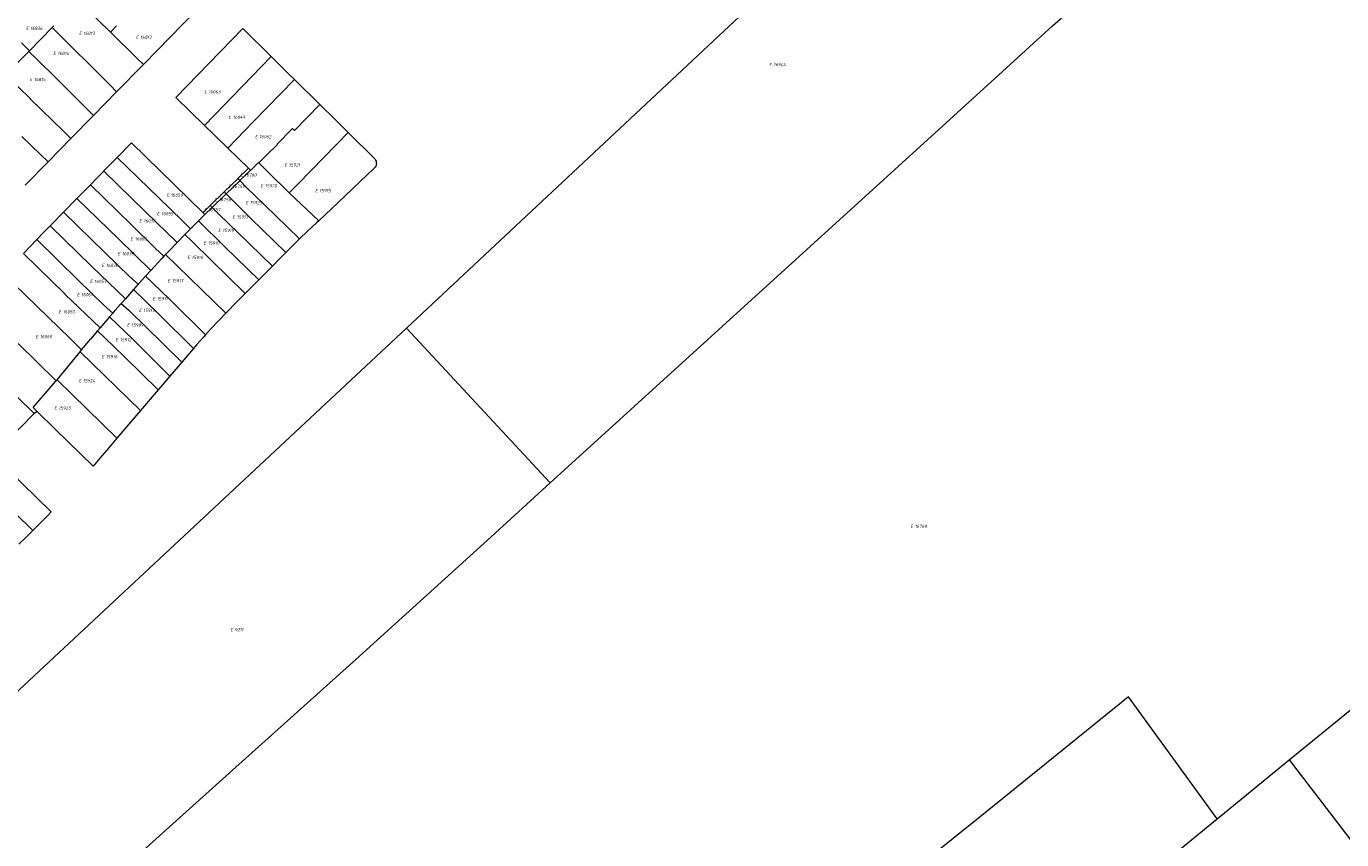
# Model space of a CAD drawing. Header units: metres. Extents: x 103584 to 105269, y 427126 to 429210.
# Tile 31 of 50: x 104220 to 104590, y 428075 to 428304. Entities that reach past the tile are written whole.
import ezdxf
from ezdxf.enums import TextEntityAlignment as Align

# ---------------------------------------------------------------- set-up
doc = ezdxf.new("R2010")
doc.units = ezdxf.units.M
doc.layers.add('B-WE-KG-GRENS_PERCEEL-G', color=1, linetype='Continuous', lineweight=18)
doc.layers.add('B-WE-KG-GRENS_PERCEEL-S', color=7, linetype='Continuous', lineweight=25)
doc.styles.add('NLCS-ISO', font='NLCS-ISO.ttf')

# ---------------------------------------------------------------- blocks, each defined once
blk = doc.blocks.new('SKG-PERCEELNUMMER-SO')
at = {"style": 'NLCS-ISO', "oblique": 10, "flags": 1}
for tag, p in [('GEMEENTECODE', (0, 2.55)), ('PERCEELGROOTTE', (0, -2.45))]:
    blk.add_attdef(tag, text='', height=1.8, dxfattribs=at).set_placement(p, align=Align.MIDDLE_CENTER)
at = {"style": 'NLCS-ISO', "oblique": 10}
blk.add_attdef('SECTIE', text='', height=1.8, dxfattribs=at).set_placement((-0.5, 0), align=Align.MIDDLE_RIGHT)
blk.add_attdef('PERCEELNUMMER', text='', height=1.8, dxfattribs=at).set_placement((0.5, 0), align=Align.MIDDLE_LEFT)

msp = doc.modelspace()

# ---------------------------------------------------------------- linework, layer by layer
at = {"layer": 'B-WE-KG-GRENS_PERCEEL-G', "flags": 128}
for points in [[(104367.301, 428175.391), (104474.31, 428272.722), (104494.329, 428291.028), (104508.362, 428303.834), (104512.951, 428307.844), (104614.847, 428399.47)], [(104271.547, 428311.98), (104253.036, 428293.012)], [(104326.981, 428218.855), (104427.735, 428313.409)], [(104243.783, 428302.045), (104236.779, 428308.882)], [(104227.446, 428303.335), (104221.107, 428296.847)], [(104227.938, 428303.838), (104227.446, 428303.335)], [(104243.795, 428287.055), (104227.446, 428303.335)], [(104245.506, 428303.804), (104243.783, 428302.045)], [(104262.196, 428283.694), (104280.959, 428303.037)], [(104280.959, 428303.037), (104288.928, 428295.183)], [(104218.823, 428299.06), (104221.107, 428296.847)], [(104251.439, 428294.571), (104243.783, 428302.045)], [(104220.886, 428296.621), (104214.454, 428290.038)], [(104221.107, 428296.847), (104220.886, 428296.621)], [(104223.183, 428294.385), (104220.886, 428296.621)], [(104223.183, 428294.385), (104228.605, 428289.025)], [(104253.036, 428293.012), (104245.533, 428285.324)], [(104253.036, 428293.012), (104251.439, 428294.571)], [(104288.928, 428295.183), (104270.238, 428275.875)], [(104288.928, 428295.183), (104293.623, 428290.556)], [(104221.325, 428283.358), (104214.454, 428290.038)], [(104228.605, 428289.025), (104237.158, 428280.528)], [(104295.499, 428288.71), (104283.966, 428276.942)], [(104293.623, 428290.556), (104295.499, 428288.71)], [(104295.499, 428288.71), (104302.585, 428281.733)], [(104245.533, 428285.324), (104239.034, 428278.665)], [(104245.533, 428285.324), (104243.795, 428287.055)], [(104221.325, 428283.358), (104221.248, 428283.279)], [(104230.661, 428274.14), (104221.248, 428283.279)], [(104237.158, 428280.528), (104239.034, 428278.665)], [(104270.238, 428275.875), (104262.196, 428283.694)], [(104295.472, 428274.402), (104302.585, 428281.733)], [(104302.585, 428281.733), (104306.87, 428277.515)], [(104239.034, 428278.665), (104232.693, 428272.167)], [(104276.774, 428269.497), (104283.966, 428276.942)], [(104306.87, 428277.515), (104310.596, 428273.818)], [(104232.693, 428272.167), (104230.661, 428274.14)], [(104272.963, 428273.225), (104270.238, 428275.875)], [(104276.774, 428269.497), (104272.963, 428273.225)], [(104294.908, 428274.954), (104290.596, 428270.544)], [(104295.472, 428274.402), (104294.908, 428274.954)], [(104310.596, 428273.818), (104300.292, 428263.236)], [(104310.596, 428273.818), (104318.04, 428266.431)], [(104218.903, 428272.757), (104224.114, 428267.702)], [(104232.693, 428272.167), (104226.282, 428265.599)], [(104245.706, 428266.883), (104245.743, 428266.92), (104249.69, 428270.949)], [(104249.69, 428270.949), (104269.768, 428251.352)], [(104282.542, 428263.855), (104276.774, 428269.497)], [(104287.593, 428267.49), (104290.681, 428270.462)], [(104290.596, 428270.544), (104290.681, 428270.462)], [(104224.114, 428267.702), (104226.282, 428265.599)], [(104241.935, 428263.032), (104241.961, 428263.059), (104245.706, 428266.883)], [(104245.706, 428266.883), (104257.444, 428255.425)], [(104285.492, 428265.333), (104287.593, 428267.49)], [(104318.04, 428266.431), (104318.238, 428266.131), (104318.379, 428265.8), (104318.457, 428265.449), (104318.47, 428265.09), (104318.418, 428264.734), (104318.302, 428264.394), (104318.126, 428264.08), (104317.896, 428263.804)], [(104226.282, 428265.599), (104219.872, 428259.03)], [(104241.935, 428263.032), (104240.171, 428261.232)], [(104241.935, 428263.032), (104253.659, 428251.588)], [(104279.59, 428260.896), (104282.596, 428263.8)], [(104282.867, 428263.009), (104280.12, 428260.344)], [(104282.542, 428263.855), (104282.596, 428263.8)], [(104282.596, 428263.8), (104283.124, 428263.258)], [(104282.867, 428263.009), (104283.124, 428263.258)], [(104283.124, 428263.258), (104283.165, 428263.216)], [(104285.417, 428265.408), (104283.165, 428263.216)], [(104285.417, 428265.408), (104285.492, 428265.333)], [(104288.024, 428262.852), (104285.492, 428265.333)], [(104294.025, 428256.923), (104288.024, 428262.852)], [(104300.292, 428263.236), (104296.249, 428259.163)], [(104317.896, 428263.804), (104307.739, 428254.221)], [(104234.4, 428255.322), (104238.166, 428259.179)], [(104240.171, 428261.232), (104238.166, 428259.179)], [(104238.166, 428259.179), (104249.73, 428247.891)], [(104275.726, 428257.161), (104279.554, 428260.861)], [(104280.092, 428260.317), (104276.279, 428256.617)], [(104279.554, 428260.861), (104279.59, 428260.896)], [(104279.59, 428260.896), (104280.12, 428260.344)], [(104280.12, 428260.344), (104280.092, 428260.317)], [(104280.12, 428260.344), (104282.086, 428258.296)], [(104282.086, 428258.296), (104286.988, 428253.595)], [(104296.249, 428259.163), (104294.025, 428256.923)], [(104230.635, 428251.466), (104234.4, 428255.322)], [(104234.4, 428255.322), (104246.148, 428243.855)], [(104257.444, 428255.425), (104263.946, 428249.103)], [(104271.84, 428253.371), (104275.634, 428257.072)], [(104276.221, 428256.561), (104272.372, 428252.827)], [(104275.634, 428257.072), (104275.726, 428257.161)], [(104275.726, 428257.161), (104276.279, 428256.617)], [(104276.279, 428256.617), (104276.221, 428256.561)], [(104283.217, 428249.734), (104276.279, 428256.617)], [(104302.281, 428249.076), (104294.025, 428256.923)], [(104226.869, 428247.609), (104230.635, 428251.466)], [(104230.635, 428251.466), (104242.328, 428240.051)], [(104253.659, 428251.588), (104262.534, 428242.958)], [(104270.036, 428251.612), (104269.768, 428251.352)], [(104269.768, 428251.352), (104270.308, 428250.824)], [(104270.036, 428251.612), (104271.829, 428253.36)], [(104272.343, 428252.798), (104270.308, 428250.824)], [(104271.829, 428253.36), (104271.84, 428253.371)], [(104271.84, 428253.371), (104272.372, 428252.827)], [(104272.372, 428252.827), (104272.343, 428252.798)], [(104274.353, 428250.8), (104272.372, 428252.827)], [(104296.885, 428243.945), (104286.988, 428253.595)], [(104307.739, 428254.221), (104302.281, 428249.076)], [(104225.025, 428245.721), (104226.869, 428247.609)], [(104226.869, 428247.609), (104238.545, 428236.212)], [(104249.73, 428247.891), (104256.49, 428241.315)], [(104263.946, 428249.103), (104266.273, 428246.835)], [(104266.273, 428246.835), (104266.297, 428246.86), (104266.704, 428247.282)], [(104266.704, 428247.282), (104268.491, 428249.039)], [(104268.491, 428249.039), (104270.205, 428250.724)], [(104275.92, 428241.774), (104268.491, 428249.039)], [(104270.308, 428250.824), (104270.205, 428250.724)], [(104279.691, 428245.635), (104274.353, 428250.8)], [(104293.058, 428240.139), (104283.217, 428249.734)], [(104301.758, 428248.583), (104299.115, 428246.098), (104296.885, 428243.945)], [(104302.281, 428249.076), (104301.758, 428248.583)], [(104219.335, 428239.899), (104223.102, 428243.754)], [(104223.102, 428243.754), (104225.025, 428245.721)], [(104223.102, 428243.754), (104234.768, 428232.366)], [(104246.148, 428243.855), (104255.176, 428235.122)], [(104262.534, 428242.958), (104264.68, 428245.183)], [(104264.68, 428245.183), (104266.273, 428246.835)], [(104266.712, 428243.214), (104264.68, 428245.183)], [(104289.264, 428236.301), (104279.691, 428245.635)], [(104296.885, 428243.945), (104296.505, 428243.578), (104293.928, 428241.024), (104293.058, 428240.139)], [(104219.335, 428239.899), (104230.99, 428228.522)], [(104249.175, 428233.399), (104242.328, 428240.051)], [(104256.49, 428241.315), (104258.822, 428239.073)], [(104260.251, 428240.592), (104259.296, 428239.577)], [(104260.251, 428240.592), (104262.534, 428242.958)], [(104272.149, 428237.914), (104266.712, 428243.214)], [(104285.463, 428232.47), (104275.92, 428241.774)], [(104293.058, 428240.139), (104291.384, 428238.437)], [(104238.545, 428236.212), (104247.998, 428227.162)], [(104258.258, 428238.474), (104255.176, 428235.122)], [(104258.822, 428239.073), (104258.258, 428238.474)], [(104259.296, 428239.577), (104258.822, 428239.073)], [(104276.194, 428223.081), (104259.296, 428239.577)], [(104281.538, 428228.76), (104272.149, 428237.914)], [(104289.264, 428236.301), (104285.463, 428232.47)], [(104291.384, 428238.437), (104289.264, 428236.301)], [(104213.745, 428234.179), (104232.446, 428215.954)], [(104251.585, 428231.207), (104249.175, 428233.399)], [(104253.641, 428233.453), (104251.831, 428231.484)], [(104255.176, 428235.122), (104253.641, 428233.453)], [(104253.641, 428233.453), (104255.737, 428231.536)], [(104285.463, 428232.47), (104281.661, 428228.639)], [(104242.004, 428225.271), (104234.768, 428232.366)], [(104250.259, 428229.711), (104247.998, 428227.162)], [(104251.585, 428231.207), (104250.259, 428229.711)], [(104257.28, 428222.937), (104250.259, 428229.711)], [(104251.831, 428231.484), (104251.585, 428231.207)], [(104255.737, 428231.536), (104260.428, 428226.917)], [(104281.661, 428228.639), (104281.538, 428228.76)], [(104230.99, 428228.522), (104230.954, 428228.485)], [(104230.954, 428228.485), (104240.933, 428219.001)], [(104244.444, 428223.126), (104242.004, 428225.271)], [(104246.799, 428225.81), (104245.039, 428223.825)], [(104247.998, 428227.162), (104246.799, 428225.81)], [(104246.799, 428225.81), (104248.939, 428223.926)], [(104270.522, 428217.061), (104260.428, 428226.917)], [(104279.468, 428226.428), (104276.194, 428223.081)], [(104279.468, 428226.428), (104281.661, 428228.639)], [(104243.513, 428222.032), (104240.933, 428219.001)], [(104244.444, 428223.126), (104243.513, 428222.032)], [(104250.129, 428215.67), (104243.513, 428222.032)], [(104245.039, 428223.825), (104244.444, 428223.126)], [(104248.939, 428223.926), (104253.707, 428219.306)], [(104267.15, 428213.221), (104257.28, 428222.937)], [(104276.194, 428223.081), (104274.111, 428220.952)], [(104198.351, 428218.388), (104222.415, 428194.903)], [(104240.191, 428218.129), (104238.204, 428215.794)], [(104240.933, 428219.001), (104240.191, 428218.129)], [(104240.191, 428218.129), (104242.212, 428216.134)], [(104263.833, 428209.339), (104253.707, 428219.306)], [(104274.111, 428220.952), (104272.029, 428218.723), (104270.522, 428217.061)], [(104278.649, 428173.718), (104326.981, 428218.855)], [(104326.981, 428218.855), (104367.301, 428175.391)], [(104228.552, 428204.09), (104217.834, 428214.571)], [(104235.683, 428212.754), (104232.446, 428215.954)], [(104235.683, 428212.754), (104237.23, 428214.634)], [(104237.23, 428214.634), (104238.204, 428215.794)], [(104247.738, 428210.875), (104242.212, 428216.134)], [(104260.508, 428205.445), (104250.129, 428215.67)], [(104270.522, 428217.061), (104269.98, 428216.464), (104267.964, 428214.175), (104267.15, 428213.221)], [(104228.785, 428204.373), (104235.282, 428212.267)], [(104235.282, 428212.267), (104235.683, 428212.754)], [(104252.231, 428195.752), (104235.282, 428212.267)], [(104257.192, 428201.562), (104247.738, 428210.875)], [(104265.983, 428211.856), (104263.833, 428209.339)], [(104267.15, 428213.221), (104265.983, 428211.856)], [(104263.833, 428209.339), (104260.508, 428205.445)], [(104222.114, 428196.596), (104228.371, 428203.87)], [(104228.371, 428203.87), (104228.552, 428204.09)], [(104228.552, 428204.09), (104228.785, 428204.373)], [(104245.598, 428187.955), (104228.785, 428204.373)], [(104260.508, 428205.445), (104257.192, 428201.562)], [(104257.192, 428201.562), (104252.231, 428195.752)], [(104223.11, 428195.611), (104222.114, 428196.596)], [(104222.415, 428194.903), (104223.11, 428195.611)], [(104228.311, 428190.471), (104223.11, 428195.611)], [(104252.231, 428195.752), (104249.53, 428192.59)], [(104214.848, 428187.191), (104222.415, 428194.903)], [(104249.53, 428192.59), (104245.598, 428187.955)], [(104238.96, 428180.118), (104228.311, 428190.471)], [(104242.779, 428184.631), (104240.839, 428182.317)], [(104245.598, 428187.955), (104242.779, 428184.631)], [(104210.877, 428183.136), (104227.188, 428167.287)], [(104240.839, 428182.317), (104238.96, 428180.118)], [(104574.844, 428097.62), (104636.235, 428147.571), (104677.558, 428181.181)], [(104172.553, 428075.028), (104208.156, 428108.044), (104278.649, 428173.718)], [(104227.847, 428049.426), (104278.035, 428094.724), (104312.7, 428125.833), (104350.68, 428160.258), (104367.301, 428175.391)], [(104221.959, 428162.017), (104212.159, 428171.597)], [(104226.175, 428166.228), (104223.092, 428163.139), (104221.959, 428162.017)], [(104227.188, 428167.287), (104226.175, 428166.228)], [(104221.959, 428162.017), (104219.989, 428160.068), (104218.109, 428158.229)], [(104554.636, 428081.072), (104529.756, 428115.315), (104488.057, 428081.603), (104465.335, 428063.35), (104416.127, 428022.892), (104363.206, 427978.951)], [(104554.636, 428081.072), (104574.844, 428097.62)], [(104574.844, 428097.62), (104611.303, 428050.119)], [(104377.232, 427936.415), (104411.374, 427964.23), (104479.37, 428019.513), (104524.713, 428056.569), (104554.636, 428081.072)]]:
    msp.add_lwpolyline(points, dxfattribs=at)

# ---------------------------------------------------------------- block references
at = {"layer": 'B-WE-KG-GRENS_PERCEEL-S', "xscale": 0.5, "yscale": 0.5, "zscale": 0.5}
for p, values in [((104221.066, 428303.135), {'PERCEELNUMMER': '16836', 'SECTIE': 'E'}), ((104235.97, 428301.725), {'PERCEELNUMMER': '16813', 'SECTIE': 'E'}), ((104251.95, 428300.644), {'PERCEELNUMMER': '16812', 'SECTIE': 'E'}), ((104228.705, 428296.108), {'PERCEELNUMMER': '16814', 'SECTIE': 'E'}), ((104429.797, 428292.95), {'PERCEELNUMMER': '16944', 'SECTIE': 'E'}), ((104222.113, 428288.768), {'PERCEELNUMMER': '16815', 'SECTIE': 'E'}), ((104271.112, 428285.3), {'PERCEELNUMMER': '16063', 'SECTIE': 'E'}), ((104277.977, 428278.18), {'PERCEELNUMMER': '16049', 'SECTIE': 'E'}), ((104285.386, 428272.674), {'PERCEELNUMMER': '16062', 'SECTIE': 'E'}), ((104281.223, 428261.931), {'PERCEELNUMMER': '16760', 'SECTIE': 'E'}), ((104293.648, 428264.738), {'PERCEELNUMMER': '15921', 'SECTIE': 'E'}), ((104277.896, 428258.736), {'PERCEELNUMMER': '16759', 'SECTIE': 'E'}), ((104286.962, 428258.866), {'PERCEELNUMMER': '15920', 'SECTIE': 'E'}), ((104260.515, 428256.279), {'PERCEELNUMMER': '16059', 'SECTIE': 'E'}), ((104274.024, 428254.994), {'PERCEELNUMMER': '16758', 'SECTIE': 'E'}), ((104282.781, 428254.167), {'PERCEELNUMMER': '15925', 'SECTIE': 'E'}), ((104302.274, 428257.532), {'PERCEELNUMMER': '15915', 'SECTIE': 'E'}), ((104257.842, 428251.043), {'PERCEELNUMMER': '16055', 'SECTIE': 'E'}), ((104271.06, 428252.126), {'PERCEELNUMMER': '16757', 'SECTIE': 'E'}), ((104252.861, 428249.019), {'PERCEELNUMMER': '16038', 'SECTIE': 'E'}), ((104279.046, 428250.128), {'PERCEELNUMMER': '15913', 'SECTIE': 'E'}), ((104250.43, 428243.964), {'PERCEELNUMMER': '16065', 'SECTIE': 'E'}), ((104275.041, 428246.356), {'PERCEELNUMMER': '15919', 'SECTIE': 'E'}), ((104246.809, 428239.832), {'PERCEELNUMMER': '16039', 'SECTIE': 'E'}), ((104270.947, 428242.814), {'PERCEELNUMMER': '15910', 'SECTIE': 'E'}), ((104242.348, 428236.527), {'PERCEELNUMMER': '16036', 'SECTIE': 'E'}), ((104266.367, 428238.77), {'PERCEELNUMMER': '15918', 'SECTIE': 'E'}), ((104239.036, 428232.025), {'PERCEELNUMMER': '16057', 'SECTIE': 'E'}), ((104260.85, 428232.238), {'PERCEELNUMMER': '15917', 'SECTIE': 'E'}), ((104235.385, 428228.31), {'PERCEELNUMMER': '16061', 'SECTIE': 'E'}), ((104256.611, 428227.162), {'PERCEELNUMMER': '15911', 'SECTIE': 'E'}), ((104230.209, 428223.513), {'PERCEELNUMMER': '16053', 'SECTIE': 'E'}), ((104252.799, 428223.909), {'PERCEELNUMMER': '15914', 'SECTIE': 'E'}), ((104249.422, 428219.796), {'PERCEELNUMMER': '15909', 'SECTIE': 'E'}), ((104223.774, 428216.493), {'PERCEELNUMMER': '16060', 'SECTIE': 'E'}), ((104246.242, 428215.631), {'PERCEELNUMMER': '15912', 'SECTIE': 'E'}), ((104242.302, 428210.874), {'PERCEELNUMMER': '15916', 'SECTIE': 'E'}), ((104235.888, 428204.115), {'PERCEELNUMMER': '15924', 'SECTIE': 'E'}), ((104228.994, 428196.432), {'PERCEELNUMMER': '15923', 'SECTIE': 'E'}), ((104469.474, 428163.232), {'PERCEELNUMMER': '16768', 'SECTIE': 'E'}), ((104278.459, 428134.178), {'PERCEELNUMMER': '9211', 'SECTIE': 'E'})]:
    msp.add_blockref('SKG-PERCEELNUMMER-SO', p, dxfattribs=at).add_auto_attribs(values)

doc.saveas('drawing.dxf')
